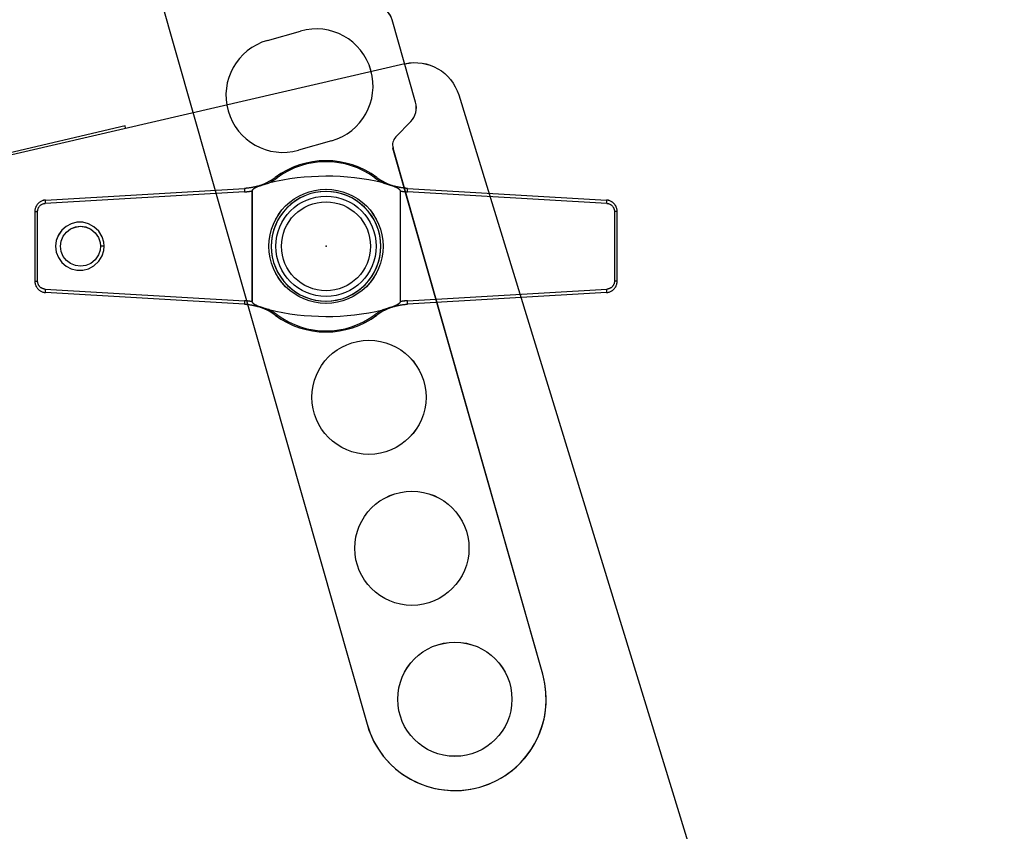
# Model space of a CAD drawing. Header units: millimetres. Extents: x 0 to 84100, y 0 to 59400.
# Tile 74 of 113: x 30220 to 30263, y 44738 to 44773. Entities that reach past the tile are written whole.
import ezdxf

# ---------------------------------------------------------------- set-up
doc = ezdxf.new("R2010")
doc.units = ezdxf.units.MM

# ---------------------------------------------------------------- blocks, each defined once
blk = doc.blocks.new('DV-PIN25 TOP')
at = {"linetype": 'Continuous'}
for p, q in [((-7.127, 4.77), (-24.602, 3.755)), ((24.602, 3.755), (7.127, 4.77)), ((-25.5, 3.057), (-25.263, 3.057)), ((-25.263, -3.057), (-25.263, 3.057)), ((25.5, 3.057), (25.263, 3.057)), ((25.263, 3.057), (25.263, -3.057)), ((-25.5, -3.057), (-25.263, -3.057)), ((25.5, -3.057), (25.263, -3.057)), ((-24.602, -3.755), (-7.127, -4.77)), ((7.127, -4.77), (24.602, -3.755))]:
    blk.add_line(p, q, dxfattribs=at).dxf.unprotected_set("ltscale", 0)
for p, q in [((-24.558, 4.055), (-7.127, 5.07)), ((-6.479, 4.848), (-6.479, -4.848)), ((-6.456, -4.88), (-6.456, 4.88)), ((6.497, 4.873), (6.497, -4.873)), ((6.52, -4.841), (6.52, 4.841)), ((7.127, 5.07), (24.558, 4.055)), ((-25.5, 3.057), (-25.5, -3.057)), ((25.5, -3.057), (25.5, 3.057)), ((-7.127, -5.07), (-24.558, -4.055)), ((24.558, -4.055), (7.127, -5.07))]:
    blk.add_line(p, q, dxfattribs=at)
for points in [[(-5.96, 5.278), (-6.008, 5.264), (-6.055, 5.25), (-6.103, 5.237), (-6.151, 5.224), (-6.199, 5.212), (-6.247, 5.2), (-6.296, 5.189), (-6.344, 5.178), (-6.393, 5.167), (-6.441, 5.157), (-6.49, 5.148), (-6.539, 5.139), (-6.588, 5.131), (-6.637, 5.123), (-6.685, 5.115), (-6.734, 5.108), (-6.783, 5.102), (-6.833, 5.096), (-6.882, 5.09), (-6.931, 5.085), (-6.98, 5.08), (-7.029, 5.076), (-7.078, 5.073), (-7.127, 5.07)], [(-6.456, 4.88), (-6.448, 4.903), (-6.438, 4.925), (-6.425, 4.946), (-6.41, 4.965), (-6.393, 4.984), (-6.376, 5.001), (-6.359, 5.018), (-6.34, 5.034), (-6.32, 5.049), (-6.299, 5.065), (-6.278, 5.08), (-6.255, 5.095), (-6.233, 5.109), (-6.209, 5.124), (-6.186, 5.137), (-6.162, 5.151), (-6.138, 5.164), (-6.113, 5.177), (-6.086, 5.191), (-6.059, 5.205), (-6.031, 5.219), (-6.002, 5.233), (-5.972, 5.247), (-5.94, 5.261)], [(-5.96, 5.278), (-5.959, 5.279), (-5.959, 5.279), (-5.958, 5.279), (-5.958, 5.278), (-5.957, 5.278), (-5.956, 5.278), (-5.956, 5.278), (-5.955, 5.277), (-5.954, 5.277), (-5.953, 5.276), (-5.953, 5.276), (-5.952, 5.275), (-5.951, 5.274), (-5.95, 5.273), (-5.949, 5.273), (-5.948, 5.272), (-5.947, 5.27), (-5.946, 5.269), (-5.945, 5.268), (-5.945, 5.267), (-5.944, 5.265), (-5.943, 5.264), (-5.942, 5.263), (-5.94, 5.261)], [(-5.94, 5.261), (-5.899, 5.273), (-5.858, 5.286), (-5.817, 5.298), (-5.776, 5.311), (-5.735, 5.324), (-5.694, 5.337), (-5.653, 5.35), (-5.612, 5.363), (-5.571, 5.377), (-5.531, 5.39), (-5.491, 5.403), (-5.452, 5.415), (-5.414, 5.427), (-5.377, 5.44), (-5.34, 5.451), (-5.304, 5.463), (-5.269, 5.474), (-5.234, 5.484), (-5.2, 5.495), (-5.167, 5.504), (-5.134, 5.514), (-5.1, 5.523), (-5.066, 5.532), (-5.032, 5.54)], [(4.996, 5.559), (5.029, 5.551), (5.063, 5.542), (5.097, 5.533), (5.132, 5.523), (5.168, 5.512), (5.204, 5.501), (5.241, 5.49), (5.279, 5.478), (5.318, 5.465), (5.357, 5.452), (5.397, 5.439), (5.438, 5.426), (5.48, 5.412), (5.522, 5.398), (5.564, 5.384), (5.607, 5.37), (5.65, 5.356), (5.692, 5.342), (5.734, 5.329), (5.777, 5.315), (5.82, 5.302), (5.863, 5.289), (5.906, 5.276), (5.949, 5.263)], [(5.966, 5.277), (5.965, 5.277), (5.965, 5.277), (5.964, 5.277), (5.964, 5.277), (5.963, 5.277), (5.963, 5.276), (5.962, 5.276), (5.961, 5.276), (5.961, 5.276), (5.96, 5.275), (5.959, 5.275), (5.959, 5.274), (5.958, 5.273), (5.957, 5.273), (5.956, 5.272), (5.956, 5.271), (5.955, 5.27), (5.954, 5.27), (5.953, 5.269), (5.952, 5.268), (5.952, 5.266), (5.951, 5.265), (5.95, 5.264), (5.949, 5.263)], [(5.949, 5.263), (5.98, 5.249), (6.011, 5.236), (6.04, 5.222), (6.069, 5.208), (6.098, 5.195), (6.126, 5.181), (6.152, 5.167), (6.178, 5.154), (6.204, 5.14), (6.23, 5.126), (6.255, 5.111), (6.28, 5.096), (6.303, 5.081), (6.327, 5.065), (6.349, 5.049), (6.37, 5.033), (6.39, 5.017), (6.41, 5), (6.429, 4.982), (6.446, 4.962), (6.463, 4.942), (6.477, 4.921), (6.488, 4.897), (6.497, 4.873)], [(7.127, 5.07), (7.078, 5.073), (7.029, 5.076), (6.981, 5.08), (6.932, 5.085), (6.883, 5.09), (6.834, 5.095), (6.785, 5.101), (6.736, 5.108), (6.688, 5.115), (6.639, 5.122), (6.59, 5.13), (6.542, 5.139), (6.493, 5.147), (6.445, 5.157), (6.396, 5.167), (6.348, 5.177), (6.3, 5.188), (6.252, 5.199), (6.204, 5.211), (6.156, 5.223), (6.108, 5.236), (6.061, 5.249), (6.013, 5.263), (5.966, 5.277)], [(-6.479, 4.848), (-6.479, 4.85), (-6.479, 4.851), (-6.478, 4.853), (-6.478, 4.854), (-6.477, 4.856), (-6.477, 4.857), (-6.476, 4.859), (-6.475, 4.86), (-6.474, 4.862), (-6.473, 4.863), (-6.472, 4.864), (-6.471, 4.865), (-6.47, 4.867), (-6.469, 4.868), (-6.468, 4.869), (-6.467, 4.871), (-6.465, 4.872), (-6.464, 4.873), (-6.463, 4.874), (-6.461, 4.875), (-6.46, 4.877), (-6.458, 4.878), (-6.457, 4.879), (-6.456, 4.88)], [(6.497, 4.873), (6.498, 4.871), (6.499, 4.87), (6.501, 4.869), (6.502, 4.868), (6.504, 4.867), (6.505, 4.866), (6.506, 4.864), (6.508, 4.863), (6.509, 4.862), (6.51, 4.861), (6.511, 4.859), (6.512, 4.858), (6.513, 4.857), (6.514, 4.855), (6.515, 4.854), (6.516, 4.853), (6.517, 4.851), (6.517, 4.85), (6.518, 4.848), (6.519, 4.847), (6.519, 4.845), (6.52, 4.844), (6.52, 4.842), (6.52, 4.841)], [(-24.558, 4.055), (-24.62, 4.049), (-24.681, 4.04), (-24.742, 4.027), (-24.802, 4.01), (-24.861, 3.989), (-24.919, 3.964), (-24.975, 3.936), (-25.029, 3.905), (-25.081, 3.87), (-25.131, 3.832), (-25.179, 3.791), (-25.224, 3.746), (-25.266, 3.699), (-25.305, 3.65), (-25.341, 3.598), (-25.373, 3.543), (-25.403, 3.487), (-25.428, 3.429), (-25.45, 3.37), (-25.468, 3.309), (-25.482, 3.246), (-25.492, 3.183), (-25.498, 3.12), (-25.5, 3.057)], [(25.5, 3.057), (25.498, 3.12), (25.492, 3.183), (25.482, 3.246), (25.468, 3.308), (25.45, 3.369), (25.428, 3.429), (25.403, 3.487), (25.374, 3.543), (25.341, 3.598), (25.305, 3.65), (25.266, 3.699), (25.224, 3.746), (25.179, 3.791), (25.131, 3.832), (25.082, 3.87), (25.029, 3.905), (24.975, 3.936), (24.919, 3.964), (24.862, 3.989), (24.803, 4.01), (24.743, 4.027), (24.682, 4.04), (24.62, 4.049), (24.558, 4.055)], [(-19.444, 0), (-19.476, 0.365), (-19.616, 0.835), (-19.907, 1.316), (-20.326, 1.716), (-20.811, 1.977), (-21.313, 2.1), (-21.82, 2.1), (-22.312, 1.98), (-22.763, 1.745), (-23.147, 1.41), (-23.44, 0.99), (-23.624, 0.511), (-23.687, 0), (-23.624, -0.511), (-23.44, -0.99), (-23.147, -1.41), (-22.763, -1.745), (-22.312, -1.98), (-21.82, -2.1), (-21.313, -2.1), (-20.811, -1.977), (-20.325, -1.715), (-19.905, -1.316), (-19.617, -0.834), (-19.476, -0.371), (-19.444, 0)], [(-19.75, 0), (-19.781, -0.335), (-19.923, -0.758), (-20.208, -1.181), (-20.608, -1.505), (-21.049, -1.691), (-21.501, -1.75), (-21.95, -1.691), (-22.369, -1.519), (-22.732, -1.243), (-23.012, -0.881), (-23.189, -0.457), (-23.25, 0), (-23.189, 0.457), (-23.012, 0.881), (-22.732, 1.243), (-22.369, 1.519), (-21.95, 1.691), (-21.501, 1.75), (-21.049, 1.691), (-20.608, 1.505), (-20.209, 1.181), (-19.924, 0.759), (-19.782, 0.331), (-19.75, 0)], [(-25.5, -3.057), (-25.498, -3.12), (-25.492, -3.183), (-25.482, -3.246), (-25.468, -3.308), (-25.45, -3.369), (-25.428, -3.429), (-25.403, -3.487), (-25.374, -3.543), (-25.341, -3.598), (-25.305, -3.65), (-25.266, -3.699), (-25.224, -3.746), (-25.179, -3.791), (-25.131, -3.832), (-25.082, -3.87), (-25.029, -3.905), (-24.975, -3.936), (-24.919, -3.964), (-24.862, -3.989), (-24.803, -4.01), (-24.743, -4.027), (-24.682, -4.04), (-24.62, -4.049), (-24.558, -4.055)], [(24.558, -4.055), (24.62, -4.049), (24.681, -4.04), (24.742, -4.027), (24.802, -4.01), (24.861, -3.989), (24.919, -3.964), (24.975, -3.936), (25.029, -3.905), (25.081, -3.87), (25.131, -3.832), (25.179, -3.791), (25.224, -3.746), (25.266, -3.699), (25.305, -3.65), (25.341, -3.598), (25.373, -3.543), (25.403, -3.487), (25.428, -3.429), (25.45, -3.37), (25.468, -3.309), (25.482, -3.246), (25.492, -3.183), (25.498, -3.12), (25.5, -3.057)], [(-7.127, -5.07), (-7.078, -5.073), (-7.028, -5.076), (-6.979, -5.081), (-6.929, -5.085), (-6.879, -5.09), (-6.83, -5.096), (-6.78, -5.102), (-6.731, -5.109), (-6.682, -5.116), (-6.632, -5.123), (-6.583, -5.131), (-6.534, -5.14), (-6.484, -5.149), (-6.435, -5.159), (-6.386, -5.169), (-6.337, -5.179), (-6.289, -5.19), (-6.24, -5.202), (-6.191, -5.214), (-6.143, -5.226), (-6.094, -5.24), (-6.046, -5.253), (-5.998, -5.267), (-5.95, -5.281)], [(-6.456, -4.88), (-6.457, -4.879), (-6.459, -4.878), (-6.46, -4.877), (-6.461, -4.875), (-6.463, -4.874), (-6.464, -4.873), (-6.465, -4.872), (-6.467, -4.871), (-6.468, -4.869), (-6.469, -4.868), (-6.47, -4.867), (-6.471, -4.865), (-6.472, -4.864), (-6.473, -4.863), (-6.474, -4.862), (-6.475, -4.86), (-6.476, -4.859), (-6.477, -4.857), (-6.477, -4.856), (-6.478, -4.854), (-6.478, -4.853), (-6.479, -4.851), (-6.479, -4.85), (-6.479, -4.848)], [(-5.931, -5.265), (-5.961, -5.252), (-5.99, -5.238), (-6.018, -5.225), (-6.046, -5.211), (-6.073, -5.198), (-6.1, -5.184), (-6.125, -5.171), (-6.15, -5.157), (-6.175, -5.143), (-6.2, -5.129), (-6.224, -5.115), (-6.248, -5.1), (-6.271, -5.085), (-6.293, -5.069), (-6.314, -5.054), (-6.335, -5.038), (-6.354, -5.022), (-6.372, -5.005), (-6.391, -4.987), (-6.408, -4.968), (-6.423, -4.948), (-6.437, -4.927), (-6.448, -4.904), (-6.456, -4.88)], [(6.497, -4.873), (6.488, -4.897), (6.477, -4.921), (6.462, -4.942), (6.446, -4.963), (6.428, -4.983), (6.409, -5.001), (6.39, -5.018), (6.369, -5.034), (6.347, -5.051), (6.324, -5.067), (6.3, -5.083), (6.276, -5.098), (6.251, -5.113), (6.225, -5.128), (6.2, -5.142), (6.174, -5.156), (6.147, -5.17), (6.12, -5.184), (6.091, -5.198), (6.062, -5.212), (6.033, -5.225), (6.002, -5.239), (5.971, -5.253), (5.94, -5.267)], [(5.956, -5.28), (6.003, -5.265), (6.051, -5.252), (6.099, -5.238), (6.147, -5.225), (6.195, -5.213), (6.243, -5.201), (6.292, -5.19), (6.34, -5.179), (6.389, -5.168), (6.437, -5.158), (6.486, -5.149), (6.535, -5.14), (6.584, -5.131), (6.633, -5.123), (6.683, -5.116), (6.732, -5.108), (6.781, -5.102), (6.83, -5.096), (6.88, -5.09), (6.929, -5.085), (6.979, -5.08), (7.028, -5.076), (7.078, -5.073), (7.127, -5.07)], [(6.52, -4.841), (6.52, -4.842), (6.52, -4.844), (6.519, -4.845), (6.519, -4.847), (6.518, -4.848), (6.517, -4.85), (6.517, -4.851), (6.516, -4.853), (6.515, -4.854), (6.514, -4.856), (6.513, -4.857), (6.512, -4.858), (6.511, -4.859), (6.51, -4.861), (6.509, -4.862), (6.507, -4.863), (6.506, -4.864), (6.505, -4.866), (6.504, -4.867), (6.502, -4.868), (6.501, -4.869), (6.499, -4.87), (6.498, -4.871), (6.497, -4.873)], [(-5.931, -5.265), (-5.932, -5.267), (-5.933, -5.268), (-5.934, -5.269), (-5.935, -5.271), (-5.936, -5.272), (-5.937, -5.273), (-5.938, -5.274), (-5.939, -5.275), (-5.94, -5.276), (-5.94, -5.277), (-5.941, -5.278), (-5.942, -5.278), (-5.943, -5.279), (-5.944, -5.28), (-5.944, -5.28), (-5.945, -5.281), (-5.946, -5.281), (-5.946, -5.281), (-5.947, -5.281), (-5.948, -5.282), (-5.948, -5.282), (-5.949, -5.282), (-5.949, -5.282), (-5.95, -5.281)], [(-5.018, -5.548), (-5.049, -5.54), (-5.081, -5.532), (-5.113, -5.523), (-5.146, -5.514), (-5.18, -5.504), (-5.214, -5.493), (-5.249, -5.483), (-5.285, -5.471), (-5.321, -5.46), (-5.358, -5.448), (-5.396, -5.436), (-5.435, -5.423), (-5.474, -5.41), (-5.514, -5.397), (-5.555, -5.384), (-5.595, -5.37), (-5.637, -5.357), (-5.678, -5.344), (-5.72, -5.33), (-5.762, -5.317), (-5.804, -5.304), (-5.847, -5.291), (-5.889, -5.278), (-5.931, -5.265)], [(5.94, -5.267), (5.897, -5.28), (5.853, -5.293), (5.81, -5.306), (5.768, -5.32), (5.725, -5.333), (5.682, -5.347), (5.639, -5.361), (5.597, -5.375), (5.555, -5.389), (5.513, -5.403), (5.472, -5.416), (5.432, -5.43), (5.393, -5.443), (5.354, -5.456), (5.316, -5.468), (5.279, -5.48), (5.242, -5.492), (5.206, -5.503), (5.17, -5.514), (5.133, -5.525), (5.095, -5.536), (5.058, -5.547), (5.02, -5.557), (4.983, -5.566)], [(5.94, -5.267), (5.94, -5.268), (5.941, -5.269), (5.942, -5.27), (5.943, -5.271), (5.944, -5.272), (5.945, -5.273), (5.945, -5.274), (5.946, -5.275), (5.947, -5.275), (5.947, -5.276), (5.948, -5.277), (5.949, -5.277), (5.95, -5.278), (5.95, -5.278), (5.951, -5.279), (5.951, -5.279), (5.952, -5.279), (5.953, -5.28), (5.953, -5.28), (5.954, -5.28), (5.954, -5.28), (5.955, -5.28), (5.955, -5.28), (5.956, -5.28)]]:
    blk.add_lwpolyline(points, dxfattribs=at)
for points in [[(-7.127, 4.77), (-7.1, 4.772), (-7.073, 4.774), (-7.046, 4.775), (-7.019, 4.778), (-6.992, 4.78), (-6.965, 4.782), (-6.938, 4.785), (-6.911, 4.787), (-6.884, 4.79), (-6.857, 4.793), (-6.83, 4.796), (-6.803, 4.799), (-6.776, 4.802), (-6.749, 4.806), (-6.722, 4.809), (-6.695, 4.813), (-6.668, 4.817), (-6.641, 4.821), (-6.614, 4.825), (-6.587, 4.829), (-6.56, 4.834), (-6.533, 4.838), (-6.506, 4.843), (-6.479, 4.848)], [(6.52, 4.841), (6.545, 4.836), (6.57, 4.832), (6.596, 4.828), (6.621, 4.824), (6.646, 4.82), (6.671, 4.816), (6.697, 4.813), (6.722, 4.809), (6.747, 4.806), (6.773, 4.803), (6.798, 4.8), (6.823, 4.797), (6.849, 4.794), (6.874, 4.791), (6.899, 4.788), (6.925, 4.786), (6.95, 4.783), (6.975, 4.781), (7.001, 4.779), (7.026, 4.777), (7.051, 4.775), (7.077, 4.773), (7.102, 4.772), (7.127, 4.77)], [(-25.263, 3.057), (-25.262, 3.101), (-25.257, 3.145), (-25.25, 3.189), (-25.24, 3.233), (-25.228, 3.276), (-25.213, 3.317), (-25.195, 3.358), (-25.174, 3.397), (-25.151, 3.435), (-25.126, 3.472), (-25.099, 3.507), (-25.069, 3.539), (-25.038, 3.57), (-25.004, 3.599), (-24.969, 3.626), (-24.933, 3.65), (-24.895, 3.673), (-24.855, 3.692), (-24.815, 3.709), (-24.773, 3.724), (-24.731, 3.736), (-24.689, 3.745), (-24.645, 3.751), (-24.602, 3.755)], [(24.602, 3.755), (24.646, 3.751), (24.689, 3.745), (24.732, 3.736), (24.774, 3.724), (24.815, 3.709), (24.856, 3.692), (24.895, 3.672), (24.933, 3.65), (24.969, 3.626), (25.004, 3.599), (25.038, 3.57), (25.069, 3.539), (25.099, 3.507), (25.126, 3.472), (25.151, 3.435), (25.174, 3.397), (25.195, 3.358), (25.213, 3.317), (25.228, 3.275), (25.24, 3.232), (25.25, 3.189), (25.257, 3.145), (25.262, 3.101), (25.263, 3.057)], [(-19.444, 0), (-19.457, 0), (-19.47, 0), (-19.482, 0), (-19.495, 0), (-19.508, 0), (-19.521, 0), (-19.533, 0), (-19.546, 0), (-19.559, 0), (-19.572, 0), (-19.584, 0), (-19.597, 0), (-19.61, 0), (-19.623, 0), (-19.635, 0), (-19.648, 0), (-19.661, 0), (-19.674, 0), (-19.686, 0), (-19.699, 0), (-19.712, 0), (-19.725, 0), (-19.737, 0), (-19.75, 0)], [(-24.602, -3.755), (-24.646, -3.751), (-24.689, -3.745), (-24.732, -3.736), (-24.774, -3.724), (-24.815, -3.709), (-24.856, -3.692), (-24.895, -3.672), (-24.933, -3.65), (-24.969, -3.626), (-25.004, -3.599), (-25.038, -3.57), (-25.069, -3.539), (-25.099, -3.507), (-25.126, -3.472), (-25.151, -3.435), (-25.174, -3.397), (-25.195, -3.358), (-25.213, -3.317), (-25.228, -3.275), (-25.24, -3.232), (-25.25, -3.189), (-25.257, -3.145), (-25.262, -3.101), (-25.263, -3.057)], [(25.263, -3.057), (25.262, -3.101), (25.257, -3.145), (25.25, -3.189), (25.24, -3.233), (25.228, -3.276), (25.213, -3.317), (25.195, -3.358), (25.174, -3.397), (25.151, -3.435), (25.126, -3.472), (25.099, -3.507), (25.069, -3.539), (25.038, -3.57), (25.004, -3.599), (24.969, -3.626), (24.933, -3.65), (24.895, -3.673), (24.855, -3.692), (24.815, -3.709), (24.773, -3.724), (24.731, -3.736), (24.689, -3.745), (24.645, -3.751), (24.602, -3.755)], [(-6.479, -4.848), (-6.506, -4.843), (-6.533, -4.838), (-6.56, -4.834), (-6.587, -4.829), (-6.614, -4.825), (-6.641, -4.821), (-6.668, -4.817), (-6.695, -4.813), (-6.722, -4.809), (-6.749, -4.806), (-6.776, -4.802), (-6.803, -4.799), (-6.83, -4.796), (-6.857, -4.793), (-6.884, -4.79), (-6.911, -4.787), (-6.938, -4.785), (-6.965, -4.782), (-6.992, -4.78), (-7.019, -4.778), (-7.046, -4.775), (-7.073, -4.774), (-7.1, -4.772), (-7.127, -4.77)], [(7.127, -4.77), (7.102, -4.772), (7.077, -4.773), (7.051, -4.775), (7.026, -4.777), (7, -4.779), (6.975, -4.781), (6.95, -4.783), (6.924, -4.786), (6.899, -4.788), (6.874, -4.791), (6.848, -4.794), (6.823, -4.797), (6.798, -4.8), (6.772, -4.803), (6.747, -4.806), (6.722, -4.809), (6.696, -4.813), (6.671, -4.816), (6.646, -4.82), (6.621, -4.824), (6.595, -4.828), (6.57, -4.832), (6.545, -4.836), (6.52, -4.841)]]:
    blk.add_lwpolyline(points, dxfattribs=at).dxf.unprotected_set("ltscale", 0)
blk.add_circle((0, 0), 4.4, dxfattribs=at)
blk.add_circle((0, 0), 3.9, dxfattribs=at).dxf.unprotected_set("ltscale", 0)
for centre, radius, start, end in [((0, 0), 7.5, 53.60009, 126.39991), ((0.02, -15.486), 21.625, 76.69741, 103.5126), ((-7.418, 10.061), 5, 286.95111, 306.39991), ((7.418, 10.061), 5, 233.60009, 253.11947), ((-7.418, -10.061), 5, 53.60009, 72.93016), ((0.02, 15.482), 21.625, 256.5256, 283.26625), ((0, 0), 7.5, 233.60009, 306.39991), ((7.418, -10.061), 5, 106.99965, 126.39991)]:
    blk.add_arc(centre, radius, start, end, dxfattribs=at)
for centre, radius, start, end in [((0, 0.212), 7.2, 53.60009, 126.39991), ((-7.418, 10.273), 5.3, 296.74769, 306.39991), ((7.418, 10.273), 5.3, 233.60009, 242.81415), ((-7.418, -10.273), 5.3, 53.60009, 63.08246), ((0, -0.212), 7.2, 233.60009, 306.39991), ((7.418, -10.273), 5.3, 117.34817, 126.39991)]:
    blk.add_arc(centre, radius, start, end, dxfattribs=at).dxf.unprotected_set("ltscale", 0)
for centre, major_axis, ratio, start_param, end_param in [((-4.273, 5.795), (-0.178, 0.241), 0.510327, 5.317856, 6.283185), ((4.273, 5.795), (0.178, 0.241), 0.510327, 0, 0.965329), ((-7.11, 4.77), (-0.017, 0.299), 0.059214, 0, 1.567349), ((7.11, 4.77), (0.017, 0.299), 0.059203, 4.715836, 6.283185), ((-24.541, 3.755), (-0.017, 0.299), 0.204393, 0, 1.558898), ((24.541, 3.755), (0.017, 0.299), 0.204379, 4.724287, 6.283185), ((-24.541, -3.755), (-0.017, -0.299), 0.204393, 4.724288, 6.283185), ((24.541, -3.755), (0.017, -0.299), 0.204379, 0, 1.558898), ((-7.11, -4.77), (-0.017, -0.299), 0.059214, 4.715836, 6.283185), ((7.11, -4.77), (0.017, -0.299), 0.059203, 0, 1.56735), ((-4.273, -5.795), (-0.178, -0.241), 0.510327, 0, 0.965329), ((4.273, -5.795), (0.178, -0.241), 0.510327, 5.317856, 6.283185)]:
    blk.add_ellipse(centre, major_axis=major_axis, ratio=ratio, start_param=start_param, end_param=end_param, dxfattribs=at).dxf.unprotected_set("ltscale", 0)
blk = doc.blocks.new('DV-DOSC-SIDE')
for p, q in [((406.264, -12.509), (-0.043, 14.44)), ((431.28, -14.51), (360.28, -9.51)), ((406.248, -12.747), (406.264, -12.509)), ((434.999, -18.5), (434.999, -181.5))]:
    blk.add_line(p, q)
at = {"extrusion": (0, 0, -1)}
for centre, major_axis, start_param, end_param in [((430.999, -18.5), (2.828, 2.828), -0.715092, 0.785398), ((419.999, -27.772), (3.394, 3.394), 3.926991, 10.210176)]:
    blk.add_ellipse(centre, major_axis=major_axis, ratio=1, start_param=start_param, end_param=end_param, dxfattribs=at)
blk.add_point((419.999, -27.772))
blk = doc.blocks.new('DV-ANGLE P1')
at = {"linetype": 'Continuous'}
for p, q in [((36.758, 8), (29.242, 8)), ((39.211, 5.5), (38.273, 7.125)), ((88, 5), (40.077, 5)), ((28, -3), (28, 0)), ((38, 0), (38, -3)), ((2.309, -11), (88, -11))]:
    blk.add_line(p, q, dxfattribs=at)
for centre in [(46.75, -3), (60.5, -3), (74.25, -3), (88, -3)]:
    blk.add_circle(centre, 5, dxfattribs=at)
for centre, radius, start, end in [((29.242, 6.25), 1.75, 90, 150), ((36.758, 6.25), 1.75, 30, 90), ((40.077, 6), 1, 210, 270), ((33, 0), 5, 0, 180), ((88, -3), 8, 270, 90), ((33, -3), 5, 180, 0)]:
    blk.add_arc(centre, radius, start, end, dxfattribs=at)

msp = doc.modelspace()

# ---------------------------------------------------------------- linework, layer by layer
at = {"color": 7, "linetype": 'Continuous'}
for p, q in [((30223.482, 44783.83), (30235.206, 44742.62)), ((30237.333, 44769.863), (30236.304, 44773.477)), ((30230.844, 44772.57), (30232.287, 44772.98)), ((30236.466, 44768.341), (30237.119, 44769.014)), ((30233.655, 44768.171), (30232.212, 44767.76)), ((30242.901, 44744.809), (30236.344, 44767.856)), ((30221.131, 44765.58), (30229.846, 44766.087)), ((30230.182, 44761.112), (30230.182, 44765.992)), ((30236.658, 44765.989), (30236.658, 44761.116)), ((30236.973, 44766.087), (30245.689, 44765.58)), ((30230.17, 44765.976), (30230.17, 44761.128)), ((30236.67, 44761.132), (30236.67, 44765.973)), ((30220.66, 44765.081), (30220.66, 44762.024)), ((30246.16, 44762.024), (30246.16, 44765.081)), ((30229.846, 44761.018), (30221.131, 44761.525)), ((30245.689, 44761.525), (30236.973, 44761.018))]:
    msp.add_line(p, q, dxfattribs=at)
at = {"color": 7}
for p, q in [((30236.859, 44771.546), (30202.186, 44763.527)), ((30239.221, 44770.184), (30263.118, 44692.266)), ((30224.607, 44768.835), (30026.432, 44722.15)), ((30224.634, 44768.719), (30224.607, 44768.835))]:
    msp.add_line(p, q, dxfattribs=at)
at = {"color": 7, "linetype": 'Continuous'}
for p, q in [((30229.846, 44765.937), (30221.109, 44765.43)), ((30245.711, 44765.43), (30236.973, 44765.937)), ((30220.66, 44765.081), (30220.778, 44765.081)), ((30220.778, 44762.024), (30220.778, 44765.081)), ((30246.041, 44765.081), (30246.041, 44762.024)), ((30246.16, 44765.081), (30246.041, 44765.081)), ((30220.66, 44762.024), (30220.778, 44762.024)), ((30221.109, 44761.675), (30229.846, 44761.167)), ((30236.973, 44761.167), (30245.711, 44761.675)), ((30246.16, 44762.024), (30246.041, 44762.024))]:
    msp.add_line(p, q, dxfattribs=at).dxf.unprotected_set("ltscale", 0)
for points in [[(30230.43, 44766.192), (30230.406, 44766.184), (30230.382, 44766.178), (30230.358, 44766.171), (30230.334, 44766.164), (30230.31, 44766.158), (30230.286, 44766.152), (30230.262, 44766.147), (30230.238, 44766.141), (30230.213, 44766.136), (30230.189, 44766.131), (30230.165, 44766.126), (30230.14, 44766.122), (30230.116, 44766.118), (30230.091, 44766.114), (30230.067, 44766.11), (30230.042, 44766.106), (30230.018, 44766.103), (30229.993, 44766.1), (30229.969, 44766.097), (30229.944, 44766.095), (30229.92, 44766.093), (30229.895, 44766.091), (30229.871, 44766.089), (30229.846, 44766.087)], [(30230.17, 44765.976), (30230.17, 44765.977), (30230.17, 44765.978), (30230.17, 44765.979), (30230.171, 44765.979), (30230.171, 44765.98), (30230.171, 44765.981), (30230.172, 44765.982), (30230.172, 44765.982), (30230.173, 44765.983), (30230.173, 44765.984), (30230.174, 44765.984), (30230.174, 44765.985), (30230.175, 44765.986), (30230.175, 44765.986), (30230.176, 44765.987), (30230.176, 44765.988), (30230.177, 44765.988), (30230.178, 44765.989), (30230.178, 44765.989), (30230.179, 44765.99), (30230.18, 44765.991), (30230.18, 44765.991), (30230.181, 44765.992), (30230.182, 44765.992)], [(30230.182, 44765.992), (30230.186, 44766.004), (30230.191, 44766.015), (30230.197, 44766.025), (30230.205, 44766.035), (30230.213, 44766.044), (30230.221, 44766.053), (30230.23, 44766.061), (30230.24, 44766.069), (30230.25, 44766.077), (30230.26, 44766.085), (30230.271, 44766.092), (30230.282, 44766.1), (30230.293, 44766.107), (30230.305, 44766.114), (30230.317, 44766.121), (30230.329, 44766.128), (30230.341, 44766.134), (30230.353, 44766.141), (30230.366, 44766.148), (30230.38, 44766.155), (30230.394, 44766.162), (30230.409, 44766.169), (30230.424, 44766.176), (30230.439, 44766.183)], [(30230.43, 44766.192), (30230.43, 44766.192), (30230.43, 44766.192), (30230.431, 44766.192), (30230.431, 44766.192), (30230.431, 44766.192), (30230.432, 44766.191), (30230.432, 44766.191), (30230.432, 44766.191), (30230.433, 44766.191), (30230.433, 44766.191), (30230.433, 44766.19), (30230.434, 44766.19), (30230.434, 44766.189), (30230.435, 44766.189), (30230.435, 44766.189), (30230.435, 44766.188), (30230.436, 44766.188), (30230.436, 44766.187), (30230.437, 44766.186), (30230.437, 44766.186), (30230.438, 44766.185), (30230.438, 44766.184), (30230.439, 44766.184), (30230.439, 44766.183)], [(30230.439, 44766.183), (30230.46, 44766.189), (30230.481, 44766.195), (30230.501, 44766.202), (30230.522, 44766.208), (30230.542, 44766.214), (30230.563, 44766.221), (30230.583, 44766.227), (30230.604, 44766.234), (30230.624, 44766.241), (30230.644, 44766.247), (30230.664, 44766.254), (30230.683, 44766.26), (30230.702, 44766.266), (30230.721, 44766.272), (30230.739, 44766.278), (30230.757, 44766.284), (30230.775, 44766.289), (30230.792, 44766.295), (30230.809, 44766.3), (30230.826, 44766.305), (30230.843, 44766.309), (30230.86, 44766.314), (30230.877, 44766.318), (30230.893, 44766.323)], [(30235.908, 44766.332), (30235.924, 44766.328), (30235.941, 44766.323), (30235.958, 44766.319), (30235.976, 44766.314), (30235.993, 44766.308), (30236.012, 44766.303), (30236.03, 44766.297), (30236.049, 44766.291), (30236.069, 44766.285), (30236.088, 44766.279), (30236.108, 44766.272), (30236.129, 44766.265), (30236.149, 44766.258), (30236.17, 44766.251), (30236.192, 44766.244), (30236.213, 44766.237), (30236.234, 44766.23), (30236.256, 44766.224), (30236.277, 44766.217), (30236.298, 44766.21), (30236.32, 44766.203), (30236.341, 44766.197), (30236.363, 44766.19), (30236.384, 44766.184)], [(30236.393, 44766.191), (30236.392, 44766.191), (30236.392, 44766.191), (30236.392, 44766.191), (30236.391, 44766.191), (30236.391, 44766.191), (30236.391, 44766.191), (30236.391, 44766.19), (30236.39, 44766.19), (30236.39, 44766.19), (30236.39, 44766.19), (30236.389, 44766.19), (30236.389, 44766.189), (30236.389, 44766.189), (30236.388, 44766.189), (30236.388, 44766.188), (30236.387, 44766.188), (30236.387, 44766.188), (30236.387, 44766.187), (30236.386, 44766.187), (30236.386, 44766.186), (30236.385, 44766.186), (30236.385, 44766.185), (30236.385, 44766.184), (30236.384, 44766.184)], [(30236.384, 44766.184), (30236.4, 44766.177), (30236.415, 44766.17), (30236.43, 44766.163), (30236.444, 44766.156), (30236.459, 44766.15), (30236.472, 44766.143), (30236.486, 44766.136), (30236.499, 44766.129), (30236.512, 44766.122), (30236.525, 44766.115), (30236.537, 44766.108), (30236.549, 44766.1), (30236.561, 44766.093), (30236.573, 44766.085), (30236.584, 44766.077), (30236.595, 44766.069), (30236.605, 44766.061), (30236.614, 44766.052), (30236.624, 44766.043), (30236.633, 44766.034), (30236.641, 44766.023), (30236.648, 44766.013), (30236.654, 44766.001), (30236.658, 44765.989)], [(30236.973, 44766.087), (30236.949, 44766.089), (30236.924, 44766.09), (30236.9, 44766.093), (30236.875, 44766.095), (30236.851, 44766.097), (30236.827, 44766.1), (30236.802, 44766.103), (30236.778, 44766.106), (30236.753, 44766.11), (30236.729, 44766.113), (30236.705, 44766.117), (30236.681, 44766.122), (30236.656, 44766.126), (30236.632, 44766.131), (30236.608, 44766.136), (30236.584, 44766.141), (30236.56, 44766.146), (30236.536, 44766.152), (30236.512, 44766.158), (30236.488, 44766.164), (30236.464, 44766.17), (30236.44, 44766.177), (30236.416, 44766.184), (30236.393, 44766.191)], [(30236.658, 44765.989), (30236.659, 44765.988), (30236.659, 44765.987), (30236.66, 44765.987), (30236.661, 44765.986), (30236.661, 44765.986), (30236.662, 44765.985), (30236.663, 44765.984), (30236.663, 44765.984), (30236.664, 44765.983), (30236.665, 44765.983), (30236.665, 44765.982), (30236.666, 44765.981), (30236.666, 44765.981), (30236.667, 44765.98), (30236.667, 44765.979), (30236.668, 44765.979), (30236.668, 44765.978), (30236.668, 44765.977), (30236.669, 44765.977), (30236.669, 44765.976), (30236.669, 44765.975), (30236.669, 44765.974), (30236.669, 44765.973), (30236.67, 44765.973)], [(30221.131, 44765.58), (30221.1, 44765.577), (30221.069, 44765.572), (30221.039, 44765.566), (30221.009, 44765.557), (30220.979, 44765.547), (30220.95, 44765.535), (30220.922, 44765.521), (30220.895, 44765.505), (30220.869, 44765.487), (30220.844, 44765.468), (30220.82, 44765.448), (30220.798, 44765.426), (30220.777, 44765.402), (30220.757, 44765.377), (30220.739, 44765.351), (30220.723, 44765.324), (30220.708, 44765.296), (30220.696, 44765.267), (30220.685, 44765.237), (30220.676, 44765.207), (30220.669, 44765.176), (30220.664, 44765.144), (30220.661, 44765.112), (30220.66, 44765.081)], [(30246.16, 44765.081), (30246.159, 44765.112), (30246.156, 44765.144), (30246.15, 44765.175), (30246.143, 44765.206), (30246.134, 44765.237), (30246.124, 44765.267), (30246.111, 44765.296), (30246.096, 44765.324), (30246.08, 44765.351), (30246.062, 44765.377), (30246.043, 44765.402), (30246.022, 44765.426), (30245.999, 44765.448), (30245.975, 44765.468), (30245.95, 44765.487), (30245.924, 44765.505), (30245.897, 44765.521), (30245.869, 44765.535), (30245.841, 44765.547), (30245.811, 44765.557), (30245.781, 44765.566), (30245.75, 44765.572), (30245.72, 44765.577), (30245.689, 44765.58)], [(30223.688, 44763.552), (30223.672, 44763.735), (30223.601, 44763.97), (30223.456, 44764.21), (30223.247, 44764.411), (30223.004, 44764.541), (30222.753, 44764.602), (30222.5, 44764.602), (30222.253, 44764.542), (30222.028, 44764.425), (30221.836, 44764.257), (30221.69, 44764.048), (30221.598, 44763.808), (30221.566, 44763.552), (30221.598, 44763.297), (30221.69, 44763.057), (30221.836, 44762.847), (30222.028, 44762.68), (30222.253, 44762.563), (30222.5, 44762.503), (30222.753, 44762.502), (30223.004, 44762.564), (30223.247, 44762.695), (30223.457, 44762.894), (30223.601, 44763.135), (30223.672, 44763.367), (30223.688, 44763.552)], [(30223.535, 44763.552), (30223.519, 44763.385), (30223.448, 44763.173), (30223.305, 44762.962), (30223.106, 44762.8), (30222.885, 44762.707), (30222.659, 44762.677), (30222.435, 44762.707), (30222.225, 44762.793), (30222.044, 44762.931), (30221.904, 44763.112), (30221.815, 44763.324), (30221.785, 44763.552), (30221.815, 44763.781), (30221.904, 44763.993), (30222.044, 44764.174), (30222.225, 44764.312), (30222.435, 44764.398), (30222.659, 44764.427), (30222.885, 44764.398), (30223.106, 44764.305), (30223.305, 44764.143), (30223.448, 44763.932), (30223.519, 44763.718), (30223.535, 44763.552)], [(30220.66, 44762.024), (30220.661, 44761.992), (30220.664, 44761.961), (30220.669, 44761.929), (30220.676, 44761.898), (30220.685, 44761.868), (30220.696, 44761.838), (30220.708, 44761.809), (30220.723, 44761.781), (30220.739, 44761.754), (30220.757, 44761.727), (30220.777, 44761.703), (30220.798, 44761.679), (30220.82, 44761.657), (30220.844, 44761.636), (30220.869, 44761.617), (30220.895, 44761.6), (30220.922, 44761.584), (30220.95, 44761.57), (30220.979, 44761.558), (30221.008, 44761.548), (30221.038, 44761.539), (30221.069, 44761.532), (30221.1, 44761.528), (30221.131, 44761.525)], [(30245.689, 44761.525), (30245.72, 44761.528), (30245.75, 44761.532), (30245.781, 44761.539), (30245.811, 44761.548), (30245.84, 44761.558), (30245.869, 44761.57), (30245.897, 44761.584), (30245.924, 44761.6), (30245.95, 44761.617), (30245.975, 44761.636), (30245.999, 44761.657), (30246.022, 44761.679), (30246.043, 44761.703), (30246.062, 44761.727), (30246.08, 44761.753), (30246.096, 44761.781), (30246.111, 44761.809), (30246.124, 44761.838), (30246.134, 44761.868), (30246.143, 44761.898), (30246.151, 44761.929), (30246.156, 44761.961), (30246.159, 44761.992), (30246.16, 44762.024)], [(30229.846, 44761.018), (30229.871, 44761.016), (30229.896, 44761.014), (30229.92, 44761.012), (30229.945, 44761.01), (30229.97, 44761.007), (30229.995, 44761.004), (30230.019, 44761.001), (30230.044, 44760.998), (30230.069, 44760.995), (30230.093, 44760.991), (30230.118, 44760.987), (30230.143, 44760.982), (30230.167, 44760.978), (30230.192, 44760.973), (30230.216, 44760.968), (30230.241, 44760.963), (30230.265, 44760.957), (30230.29, 44760.951), (30230.314, 44760.945), (30230.338, 44760.939), (30230.362, 44760.933), (30230.387, 44760.926), (30230.411, 44760.919), (30230.435, 44760.912)], [(30230.182, 44761.112), (30230.181, 44761.113), (30230.18, 44761.113), (30230.18, 44761.114), (30230.179, 44761.115), (30230.178, 44761.115), (30230.178, 44761.116), (30230.177, 44761.116), (30230.176, 44761.117), (30230.176, 44761.118), (30230.175, 44761.118), (30230.175, 44761.119), (30230.174, 44761.12), (30230.174, 44761.12), (30230.173, 44761.121), (30230.173, 44761.122), (30230.172, 44761.122), (30230.172, 44761.123), (30230.171, 44761.124), (30230.171, 44761.124), (30230.171, 44761.125), (30230.17, 44761.126), (30230.17, 44761.127), (30230.17, 44761.128), (30230.17, 44761.128)], [(30230.444, 44760.92), (30230.429, 44760.927), (30230.415, 44760.933), (30230.4, 44760.94), (30230.386, 44760.947), (30230.373, 44760.954), (30230.36, 44760.96), (30230.347, 44760.967), (30230.334, 44760.974), (30230.322, 44760.981), (30230.31, 44760.988), (30230.298, 44760.995), (30230.286, 44761.002), (30230.274, 44761.01), (30230.263, 44761.018), (30230.252, 44761.025), (30230.242, 44761.033), (30230.233, 44761.041), (30230.223, 44761.05), (30230.214, 44761.059), (30230.206, 44761.068), (30230.198, 44761.078), (30230.191, 44761.089), (30230.186, 44761.1), (30230.182, 44761.112)], [(30230.444, 44760.92), (30230.444, 44760.919), (30230.443, 44760.918), (30230.443, 44760.918), (30230.442, 44760.917), (30230.442, 44760.916), (30230.441, 44760.916), (30230.441, 44760.915), (30230.44, 44760.915), (30230.44, 44760.914), (30230.439, 44760.914), (30230.439, 44760.914), (30230.439, 44760.913), (30230.438, 44760.913), (30230.438, 44760.913), (30230.437, 44760.912), (30230.437, 44760.912), (30230.437, 44760.912), (30230.436, 44760.912), (30230.436, 44760.912), (30230.436, 44760.912), (30230.435, 44760.912), (30230.435, 44760.912), (30230.435, 44760.912), (30230.435, 44760.912)], [(30230.9, 44760.779), (30230.885, 44760.782), (30230.869, 44760.787), (30230.853, 44760.791), (30230.837, 44760.796), (30230.82, 44760.8), (30230.803, 44760.806), (30230.785, 44760.811), (30230.767, 44760.817), (30230.749, 44760.822), (30230.73, 44760.828), (30230.711, 44760.835), (30230.692, 44760.841), (30230.672, 44760.847), (30230.653, 44760.854), (30230.632, 44760.86), (30230.612, 44760.867), (30230.591, 44760.874), (30230.571, 44760.881), (30230.55, 44760.887), (30230.529, 44760.894), (30230.507, 44760.9), (30230.486, 44760.907), (30230.465, 44760.913), (30230.444, 44760.92)], [(30236.379, 44760.919), (30236.358, 44760.912), (30236.336, 44760.906), (30236.315, 44760.899), (30236.293, 44760.893), (30236.272, 44760.886), (30236.251, 44760.879), (30236.229, 44760.872), (30236.208, 44760.865), (30236.187, 44760.858), (30236.166, 44760.851), (30236.146, 44760.844), (30236.126, 44760.838), (30236.106, 44760.831), (30236.087, 44760.825), (30236.068, 44760.818), (30236.049, 44760.812), (30236.031, 44760.806), (30236.012, 44760.801), (30235.994, 44760.795), (30235.976, 44760.79), (30235.957, 44760.784), (30235.938, 44760.779), (30235.92, 44760.774), (30235.901, 44760.77)], [(30236.658, 44761.116), (30236.654, 44761.104), (30236.648, 44761.092), (30236.641, 44761.081), (30236.633, 44761.071), (30236.624, 44761.061), (30236.614, 44761.052), (30236.604, 44761.044), (30236.594, 44761.035), (30236.583, 44761.027), (30236.572, 44761.019), (30236.56, 44761.011), (30236.548, 44761.003), (30236.535, 44760.996), (30236.522, 44760.988), (30236.509, 44760.981), (30236.496, 44760.974), (30236.483, 44760.967), (30236.469, 44760.96), (30236.455, 44760.953), (30236.441, 44760.947), (30236.426, 44760.94), (30236.411, 44760.933), (30236.395, 44760.926), (30236.379, 44760.919)], [(30236.379, 44760.919), (30236.38, 44760.918), (30236.38, 44760.918), (30236.381, 44760.917), (30236.381, 44760.917), (30236.381, 44760.916), (30236.382, 44760.916), (30236.382, 44760.915), (30236.383, 44760.915), (30236.383, 44760.915), (30236.383, 44760.914), (30236.384, 44760.914), (30236.384, 44760.914), (30236.384, 44760.913), (30236.385, 44760.913), (30236.385, 44760.913), (30236.385, 44760.913), (30236.386, 44760.913), (30236.386, 44760.913), (30236.386, 44760.913), (30236.387, 44760.912), (30236.387, 44760.912), (30236.387, 44760.912), (30236.387, 44760.912), (30236.388, 44760.913)], [(30236.387, 44760.912), (30236.411, 44760.92), (30236.435, 44760.927), (30236.459, 44760.933), (30236.483, 44760.94), (30236.507, 44760.946), (30236.531, 44760.952), (30236.555, 44760.958), (30236.58, 44760.963), (30236.604, 44760.968), (30236.628, 44760.973), (30236.653, 44760.978), (30236.677, 44760.983), (30236.702, 44760.987), (30236.726, 44760.991), (30236.751, 44760.995), (30236.775, 44760.998), (30236.8, 44761.001), (30236.825, 44761.004), (30236.85, 44761.007), (30236.874, 44761.01), (30236.899, 44761.012), (30236.924, 44761.014), (30236.948, 44761.016), (30236.973, 44761.018)], [(30236.67, 44761.132), (30236.669, 44761.131), (30236.669, 44761.13), (30236.669, 44761.13), (30236.669, 44761.129), (30236.669, 44761.128), (30236.668, 44761.127), (30236.668, 44761.127), (30236.668, 44761.126), (30236.667, 44761.125), (30236.667, 44761.125), (30236.666, 44761.124), (30236.666, 44761.123), (30236.665, 44761.123), (30236.665, 44761.122), (30236.664, 44761.121), (30236.663, 44761.121), (30236.663, 44761.12), (30236.662, 44761.12), (30236.661, 44761.119), (30236.661, 44761.118), (30236.66, 44761.118), (30236.659, 44761.117), (30236.659, 44761.117), (30236.658, 44761.116)]]:
    msp.add_lwpolyline(points, dxfattribs=at)
for points in [[(30229.846, 44765.937), (30229.859, 44765.938), (30229.873, 44765.939), (30229.886, 44765.94), (30229.9, 44765.941), (30229.914, 44765.942), (30229.927, 44765.943), (30229.941, 44765.945), (30229.954, 44765.946), (30229.968, 44765.947), (30229.981, 44765.949), (30229.995, 44765.95), (30230.008, 44765.952), (30230.022, 44765.954), (30230.035, 44765.955), (30230.049, 44765.957), (30230.062, 44765.959), (30230.076, 44765.961), (30230.089, 44765.963), (30230.103, 44765.965), (30230.116, 44765.967), (30230.13, 44765.969), (30230.143, 44765.972), (30230.157, 44765.974), (30230.17, 44765.976)], [(30236.67, 44765.973), (30236.682, 44765.97), (30236.695, 44765.968), (30236.707, 44765.966), (30236.72, 44765.964), (30236.733, 44765.962), (30236.745, 44765.961), (30236.758, 44765.959), (30236.771, 44765.957), (30236.783, 44765.955), (30236.796, 44765.954), (30236.809, 44765.952), (30236.821, 44765.951), (30236.834, 44765.949), (30236.847, 44765.948), (30236.859, 44765.947), (30236.872, 44765.945), (30236.885, 44765.944), (30236.897, 44765.943), (30236.91, 44765.942), (30236.923, 44765.941), (30236.935, 44765.94), (30236.948, 44765.939), (30236.961, 44765.938), (30236.973, 44765.937)], [(30220.778, 44765.081), (30220.779, 44765.103), (30220.781, 44765.125), (30220.784, 44765.147), (30220.789, 44765.169), (30220.796, 44765.19), (30220.803, 44765.211), (30220.812, 44765.231), (30220.822, 44765.251), (30220.834, 44765.27), (30220.847, 44765.288), (30220.86, 44765.306), (30220.875, 44765.322), (30220.891, 44765.338), (30220.907, 44765.352), (30220.925, 44765.365), (30220.943, 44765.378), (30220.962, 44765.389), (30220.982, 44765.398), (30221.002, 44765.407), (30221.023, 44765.414), (30221.044, 44765.42), (30221.065, 44765.425), (30221.087, 44765.428), (30221.109, 44765.43)], [(30245.711, 44765.43), (30245.732, 44765.428), (30245.754, 44765.425), (30245.775, 44765.42), (30245.797, 44765.414), (30245.817, 44765.407), (30245.837, 44765.398), (30245.857, 44765.389), (30245.876, 44765.378), (30245.894, 44765.365), (30245.912, 44765.352), (30245.928, 44765.338), (30245.944, 44765.322), (30245.959, 44765.306), (30245.973, 44765.288), (30245.985, 44765.27), (30245.997, 44765.251), (30246.007, 44765.231), (30246.016, 44765.211), (30246.023, 44765.19), (30246.03, 44765.169), (30246.035, 44765.147), (30246.038, 44765.125), (30246.04, 44765.103), (30246.041, 44765.081)], [(30223.688, 44763.552), (30223.681, 44763.552), (30223.675, 44763.552), (30223.668, 44763.552), (30223.662, 44763.552), (30223.656, 44763.552), (30223.649, 44763.552), (30223.643, 44763.552), (30223.637, 44763.552), (30223.63, 44763.552), (30223.624, 44763.552), (30223.617, 44763.552), (30223.611, 44763.552), (30223.605, 44763.552), (30223.598, 44763.552), (30223.592, 44763.552), (30223.586, 44763.552), (30223.579, 44763.552), (30223.573, 44763.552), (30223.566, 44763.552), (30223.56, 44763.552), (30223.554, 44763.552), (30223.547, 44763.552), (30223.541, 44763.552), (30223.535, 44763.552)], [(30221.109, 44761.675), (30221.087, 44761.677), (30221.065, 44761.68), (30221.044, 44761.685), (30221.023, 44761.691), (30221.002, 44761.698), (30220.982, 44761.706), (30220.962, 44761.716), (30220.943, 44761.727), (30220.925, 44761.739), (30220.907, 44761.753), (30220.891, 44761.767), (30220.875, 44761.783), (30220.86, 44761.799), (30220.847, 44761.816), (30220.834, 44761.835), (30220.822, 44761.854), (30220.812, 44761.874), (30220.803, 44761.894), (30220.796, 44761.915), (30220.789, 44761.936), (30220.785, 44761.958), (30220.781, 44761.98), (30220.779, 44762.002), (30220.778, 44762.024)], [(30246.041, 44762.024), (30246.04, 44762.002), (30246.038, 44761.98), (30246.035, 44761.958), (30246.03, 44761.936), (30246.024, 44761.915), (30246.016, 44761.894), (30246.007, 44761.873), (30245.997, 44761.854), (30245.985, 44761.835), (30245.973, 44761.816), (30245.959, 44761.799), (30245.944, 44761.783), (30245.928, 44761.767), (30245.912, 44761.753), (30245.894, 44761.739), (30245.876, 44761.727), (30245.857, 44761.716), (30245.837, 44761.706), (30245.817, 44761.698), (30245.796, 44761.691), (30245.775, 44761.685), (30245.754, 44761.68), (30245.732, 44761.677), (30245.711, 44761.675)], [(30230.17, 44761.128), (30230.157, 44761.131), (30230.143, 44761.133), (30230.13, 44761.135), (30230.116, 44761.138), (30230.103, 44761.14), (30230.089, 44761.142), (30230.076, 44761.144), (30230.062, 44761.146), (30230.049, 44761.148), (30230.035, 44761.149), (30230.022, 44761.151), (30230.008, 44761.153), (30229.995, 44761.154), (30229.981, 44761.156), (30229.968, 44761.157), (30229.954, 44761.159), (30229.941, 44761.16), (30229.927, 44761.161), (30229.914, 44761.162), (30229.9, 44761.164), (30229.886, 44761.165), (30229.873, 44761.166), (30229.859, 44761.166), (30229.846, 44761.167)], [(30236.973, 44761.167), (30236.961, 44761.167), (30236.948, 44761.166), (30236.935, 44761.165), (30236.923, 44761.164), (30236.91, 44761.163), (30236.897, 44761.162), (30236.884, 44761.161), (30236.872, 44761.159), (30236.859, 44761.158), (30236.846, 44761.157), (30236.834, 44761.155), (30236.821, 44761.154), (30236.808, 44761.153), (30236.796, 44761.151), (30236.783, 44761.149), (30236.77, 44761.148), (30236.758, 44761.146), (30236.745, 44761.144), (30236.733, 44761.142), (30236.72, 44761.14), (30236.707, 44761.138), (30236.695, 44761.136), (30236.682, 44761.134), (30236.67, 44761.132)]]:
    msp.add_lwpolyline(points, dxfattribs=at).dxf.unprotected_set("ltscale", 0)
for centre, radius in [((30233.41, 44763.552), 2.5), ((30233.41, 44763.552), 2.2), ((30235.291, 44756.94), 2.5), ((30237.172, 44750.327), 2.5), ((30239.053, 44743.714), 2.5)]:
    msp.add_circle(centre, radius, dxfattribs=at)
msp.add_circle((30233.41, 44763.552), 1.95, dxfattribs=at).dxf.unprotected_set("ltscale", 0)
for centre, radius, start, end in [((30235.463, 44773.238), 0.875, 15.8802, 75.8802), ((30232.971, 44770.575), 2.5, 285.8802, 105.8802), ((30231.528, 44770.165), 2.5, 105.8802, 285.8802), ((30236.491, 44769.623), 0.875, 315.8802, 15.8802), ((30236.825, 44767.993), 0.5, 135.8802, 195.8802), ((30233.41, 44763.552), 3.75, 53.6001, 126.3999), ((30229.701, 44768.583), 2.5, 286.9511, 306.3999), ((30233.42, 44755.809), 10.812, 76.6974, 103.5126), ((30237.118, 44768.583), 2.5, 233.6001, 253.1195), ((30229.701, 44758.522), 2.5, 53.6001, 72.9302), ((30237.118, 44758.522), 2.5, 106.9997, 126.3999), ((30233.42, 44771.293), 10.812, 256.5256, 283.2663), ((30233.41, 44763.552), 3.75, 233.6001, 306.3999), ((30239.053, 44743.714), 4, 195.8802, 15.8802)]:
    msp.add_arc(centre, radius, start, end, dxfattribs=at)
for centre, radius, start, end in [((30233.41, 44763.658), 3.6, 53.6001, 126.3999), ((30229.701, 44768.689), 2.65, 296.7477, 306.3999), ((30237.118, 44768.689), 2.65, 233.6001, 242.8141), ((30229.701, 44758.416), 2.65, 53.6001, 63.0825), ((30233.41, 44763.446), 3.6, 233.6001, 306.3999), ((30237.118, 44758.416), 2.65, 117.3482, 126.3999)]:
    msp.add_arc(centre, radius, start, end, dxfattribs=at).dxf.unprotected_set("ltscale", 0)
at = {"color": 7, "extrusion": (0, 0, -1)}
for centre, major_axis, start_param, end_param in [((30237.309, 44769.597), (1.414, 1.414), -1.012675, 0.487815), ((30233.41, 44763.553), (1.697, 1.697), 1.273213, 7.556398)]:
    msp.add_ellipse(centre, major_axis=major_axis, ratio=1, start_param=start_param, end_param=end_param, dxfattribs=at)
at = {"color": 7, "linetype": 'Continuous'}
for centre, major_axis, ratio, start_param, end_param in [((30231.273, 44766.45), (-0.089, 0.121), 0.510327, -0.965329, 0), ((30235.546, 44766.45), (0.089, 0.121), 0.510327, 0, 0.965329), ((30229.855, 44765.937), (-0.009, 0.15), 0.059214, 0, 1.567349), ((30236.964, 44765.937), (0.009, 0.15), 0.059203, -1.56735, 0), ((30236.964, 44765.937), (0.009, 0.15), 0.059203, -1.56735, 0), ((30221.139, 44765.43), (-0.009, 0.15), 0.204393, 0, 1.558898), ((30245.68, 44765.43), (0.009, 0.15), 0.204379, -1.558898, 0), ((30221.139, 44761.675), (0.009, 0.15), 0.204393, 1.582695, 3.141593), ((30245.68, 44761.675), (-0.009, 0.15), 0.204379, 3.141593, 4.700491), ((30229.855, 44761.167), (0.009, 0.15), 0.059214, 1.574244, 3.141593), ((30236.964, 44761.167), (-0.009, 0.15), 0.059203, 3.141593, 4.708942), ((30231.273, 44760.655), (0.089, 0.121), 0.510327, 3.141593, 4.106922), ((30235.546, 44760.655), (-0.089, 0.121), 0.510327, 2.176264, 3.141593)]:
    msp.add_ellipse(centre, major_axis=major_axis, ratio=ratio, start_param=start_param, end_param=end_param, dxfattribs=at).dxf.unprotected_set("ltscale", 0)
at = {"color": 7}
msp.add_point((30233.41, 44763.553), dxfattribs=at)

# ---------------------------------------------------------------- block references
at = {"color": 7, "xscale": 0.5, "yscale": 0.5, "zscale": 0.5}
for name, p, rotation in [('DV-ANGLE P1', (30228.456, 44786.446), 285.8802332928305), ('DV-DOSC-SIDE', (30028.569, 44715.254), 17.05028256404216)]:
    msp.add_blockref(name, p, dxfattribs=dict(at, rotation=rotation))
msp.add_blockref('DV-PIN25 TOP', (30233.41, 44763.552), dxfattribs=at)

doc.saveas('drawing.dxf')
